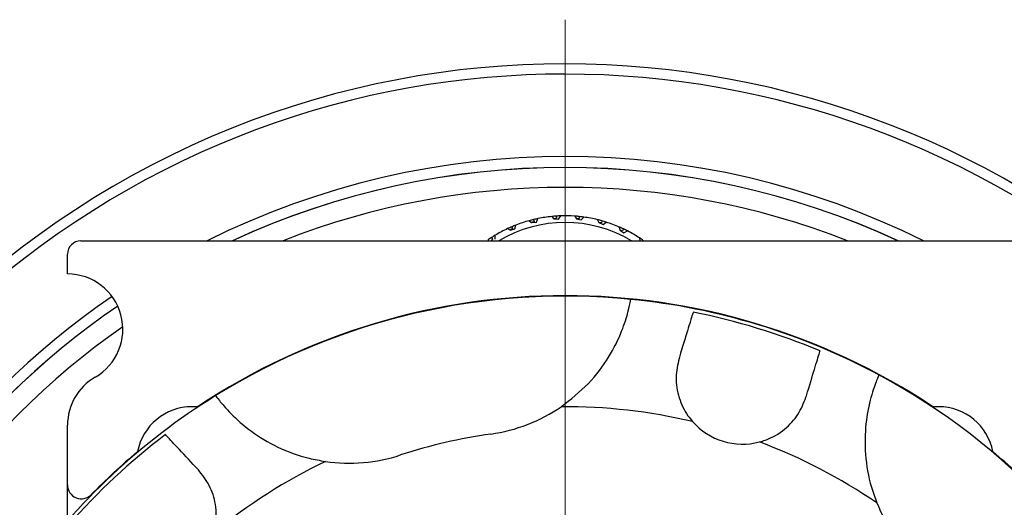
# Model space of a CAD drawing. Header units: inches. Extents: x 2.6 to 39.6, y 3.9 to 32.3.
# Tile 11 of 74: x 14.2 to 16.4, y 7.4 to 8.5. Entities that reach past the tile are written whole.
import ezdxf

# ---------------------------------------------------------------- set-up
doc = ezdxf.new("R2010")
doc.units = ezdxf.units.IN
doc.header["$MEASUREMENT"] = 0

# ---------------------------------------------------------------- blocks, each defined once
blk = doc.blocks.new('SW_CENTERMARKSYMBOL_1')
at = {"color": 0, "linetype": 'Continuous', "lineweight": 18}
blk.add_line((0, 0.2), (0, 2.1248), dxfattribs=at)

msp = doc.modelspace()

# ---------------------------------------------------------------- linework, layer by layer
at = {"color": 7, "linetype": 'Continuous', "lineweight": 25}
for p, q in [((15.2939, 8.0487), (15.296, 8.0574)), ((15.326, 8.0674), (15.3316, 8.063)), ((15.3316, 8.063), (15.3318, 8.0631)), ((15.3371, 8.0655), (15.3318, 8.0631)), ((15.3318, 8.063), (15.3423, 8.0639)), ((15.3318, 8.0631), (15.3318, 8.063)), ((15.3359, 8.07), (15.3371, 8.0655)), ((15.3423, 8.0639), (15.3459, 8.0722)), ((15.3771, 8.0769), (15.3819, 8.0716)), ((15.3819, 8.0716), (15.3821, 8.0717)), ((15.3821, 8.0717), (15.382, 8.0717)), ((15.382, 8.0717), (15.3926, 8.0708)), ((15.3877, 8.0732), (15.3821, 8.0717)), ((15.3873, 8.0778), (15.3877, 8.0732)), ((15.3926, 8.0708), (15.3975, 8.0783)), ((15.4291, 8.0777), (15.4329, 8.0717)), ((15.4329, 8.0717), (15.4331, 8.0717)), ((15.4389, 8.0722), (15.4331, 8.0717)), ((15.4331, 8.0717), (15.4331, 8.0716)), ((15.4331, 8.0716), (15.4433, 8.069)), ((15.4393, 8.0768), (15.4389, 8.0722)), ((15.4433, 8.069), (15.4494, 8.0755)), ((15.4805, 8.0696), (15.4832, 8.063)), ((15.4832, 8.063), (15.4834, 8.063)), ((15.4834, 8.063), (15.4834, 8.063)), ((15.4834, 8.063), (15.493, 8.0586)), ((15.4892, 8.0625), (15.4834, 8.063)), ((15.4904, 8.067), (15.4892, 8.0625)), ((15.493, 8.0586), (15.5001, 8.0641)), ((15.2488, 8.0256), (15.2494, 8.0345)), ((15.2773, 8.0494), (15.2835, 8.046)), ((15.2835, 8.046), (15.2837, 8.0461)), ((15.2836, 8.0461), (15.2939, 8.0487)), ((15.2837, 8.0461), (15.2836, 8.0461)), ((15.2885, 8.0494), (15.2837, 8.0461)), ((15.2866, 8.0536), (15.2885, 8.0494)), ((15.5297, 8.053), (15.5313, 8.0461)), ((15.5313, 8.0461), (15.5315, 8.046)), ((15.5315, 8.046), (15.5315, 8.046)), ((15.5315, 8.046), (15.5403, 8.0401)), ((15.5371, 8.0445), (15.5315, 8.046)), ((15.539, 8.0488), (15.5371, 8.0445)), ((15.5403, 8.0401), (15.5482, 8.0442)), ((14.3125, 8.0219), (16.5025, 8.0219)), ((15.2323, 8.0234), (15.2366, 8.0219)), ((15.2433, 8.0253), (15.2398, 8.0219)), ((15.2407, 8.0291), (15.2433, 8.0253)), ((15.5755, 8.0283), (15.5758, 8.0219)), ((15.5839, 8.0225), (15.5835, 8.0219)), ((14.2825, 7.9469), (14.2825, 7.9919)), ((14.5765, 7.6469), (14.5637, 7.6469)), ((14.5783, 7.6469), (14.5765, 7.6469)), ((16.2384, 7.6469), (16.2366, 7.6469)), ((16.2512, 7.6469), (16.2384, 7.6469)), ((14.2825, 7.47), (14.2825, 7.6054)), ((14.2825, 7.3891), (14.2825, 7.47))]:
    msp.add_line(p, q, dxfattribs=at)
for centre, radius, start, end in [((15.4075, 6.3969), 2.0248, 303.6511, 204.4209), ((15.4075, 6.3969), 2.0017, 318.0385, 204.3563), ((15.4075, 6.3969), 1.8155, 63.5175, 116.4825), ((15.4075, 6.3969), 1.7907, 65.1607, 114.8393), ((15.4075, 6.3969), 1.7905, 65.1714, 114.8286), ((15.4075, 6.3969), 1.7457, 68.5729, 111.4271), ((15.4075, 7.7719), 0.2915, 59.0518, 120.9482), ((15.4075, 7.7719), 0.3065, 111.3502, 113.2292), ((15.4075, 7.7719), 0.3065, 105.4114, 111.3286), ((15.4075, 7.7719), 0.3065, 103.4995, 105.3882), ((15.4075, 7.7719), 0.3065, 101.5988, 103.4995), ((15.4075, 7.7719), 0.3065, 95.6817, 101.5988), ((15.4075, 7.7719), 0.3065, 93.7698, 95.6585), ((15.4075, 7.7719), 0.3065, 91.8691, 93.7698), ((15.4075, 7.7719), 0.3065, 85.9519, 91.8691), ((15.4075, 7.7719), 0.3065, 84.04, 85.9519), ((15.4075, 7.7719), 0.3065, 82.161, 84.04), ((15.4075, 7.7719), 0.3065, 76.2222, 82.1394), ((15.4075, 7.7719), 0.3065, 74.3103, 76.2222), ((15.4075, 7.7719), 0.3065, 72.4096, 74.3103), ((15.4075, 7.7719), 0.3065, 66.4925, 72.4096), ((15.4075, 7.7719), 0.3065, 121.0799, 122.959), ((15.4075, 7.7719), 0.3065, 115.1411, 121.0583), ((15.4075, 7.7719), 0.3065, 113.2292, 115.1411), ((15.4075, 7.7719), 0.3065, 64.5806, 66.4693), ((15.4075, 7.7719), 0.3065, 62.7015, 64.5806), ((15.4075, 7.7719), 0.3065, 56.7627, 62.6799), ((14.3125, 7.9919), 0.03, 90, 180), ((15.4075, 7.7719), 0.3065, 122.959, 124.8709), ((15.4075, 7.7719), 0.3065, 54.8509, 56.7627), ((14.2825, 7.8219), 0.125, 300, 90), ((15.4075, 6.3969), 1.8155, 124.3445, 203.7229), ((15.4075, 6.3969), 1.501, 56.3852, 123.6148), ((15.4075, 6.3969), 1.5, 84.3299, 121.7881), ((15.4075, 6.3969), 1.5, 61.7881, 84.3299), ((15.4075, 6.3969), 1.7907, 124.3969, 203.6355), ((15.4075, 6.3969), 1.7905, 124.3978, 203.6349), ((15.4075, 6.3969), 1.4919, 67.2887, 78.8293), ((15.4075, 6.3969), 1.7457, 124.9546, 203.4707), ((14.4075, 7.6054), 0.125, 120, 180), ((15.4075, 6.3969), 1.5, 24.3299, 61.7881), ((15.4075, 6.3969), 1.5, 121.7881, 144.3299), ((14.5637, 7.5219), 0.125, 90, 169.2158), ((15.1867, 7.9564), 0.375, 278.059, 304.3836), ((15.4075, 6.3969), 1.25, 76.6833, 90.4139), ((16.2512, 7.5219), 0.125, 10.7842, 90), ((15.8081, 7.7123), 0.15, 221.2707, 284.8473), ((15.4075, 6.3969), 1.4919, 127.2887, 138.8293), ((15.4075, 6.3969), 1.2, 98.059, 108.059), ((15.4075, 6.3969), 1.25, 55.7041, 69.4347), ((15.4075, 6.3969), 1.501, 130.0857, 135.5465), ((15.4075, 6.3969), 1.501, 44.4535, 49.9143), ((15.4075, 6.3969), 1.25, 115.7041, 129.4347), ((14.9192, 7.8943), 0.375, 261.7344, 288.059), ((14.3137, 7.47), 0.0313, 180, 315.5465), ((16.4602, 7.5685), 0.375, 201.7344, 228.059)]:
    msp.add_arc(centre, radius, start, end, dxfattribs=at)
for points, knots in [([(15.3985, 7.6469), (15.4198, 7.6636), (15.462, 7.6965), (15.5084, 7.7595), (15.537, 7.8186), (15.5507, 7.864), (15.5552, 7.8866), (15.5555, 7.8888), (15.5557, 7.8896)], [0, 0, 0, 0, 0.185672, 0.366023, 0.54694, 0.717638, 0.897206, 1, 1, 1, 1]), ([(15.6965, 7.8606), (15.6954, 7.857), (15.6919, 7.8454), (15.6823, 7.8139), (15.6713, 7.7779), (15.6659, 7.76), (15.6647, 7.756)], [0, 0, 0, 0, 0.201665, 0.645221, 0.919326, 1, 1, 1, 1]), ([(15.9516, 7.6685), (15.9529, 7.6726), (15.9609, 7.6991), (15.9737, 7.741), (15.9811, 7.7654), (15.9834, 7.7728), (15.9835, 7.7732)], [0, 0, 0, 0, 0.080794, 0.527247, 0.973764, 1, 1, 1, 1]), ([(15.6647, 7.756), (15.6616, 7.7421), (15.6554, 7.7142), (15.6626, 7.6674), (15.6787, 7.6337), (15.6918, 7.6177), (15.6954, 7.6133)], [0, 0, 0, 0, 0.304282, 0.609837, 0.893666, 1, 1, 1, 1]), ([(16.1166, 7.7187), (16.1155, 7.7163), (16.1132, 7.7114), (16.0984, 7.6719), (16.0856, 7.6123), (16.0839, 7.5393), (16.0946, 7.4768), (16.1075, 7.4413), (16.1118, 7.4296)], [0, 0, 0, 0, 0.190352, 0.380864, 0.566565, 0.739822, 0.914054, 1, 1, 1, 1]), ([(14.6173, 7.6719), (14.6189, 7.6697), (14.622, 7.6653), (14.6488, 7.6328), (14.694, 7.5919), (14.7564, 7.5539), (14.8158, 7.532), (14.853, 7.5254), (14.8653, 7.5232)], [0, 0, 0, 0, 0.190352, 0.380864, 0.566565, 0.739822, 0.914054, 1, 1, 1, 1]), ([(15.8466, 7.5673), (15.8511, 7.5686), (15.8715, 7.5746), (15.904, 7.5937), (15.9363, 7.6293), (15.9465, 7.6553), (15.9516, 7.6685)], [0, 0, 0, 0, 0.088211, 0.402795, 0.696119, 1, 1, 1, 1]), ([(14.5783, 7.504), (14.563, 7.5203), (14.5325, 7.553), (14.5115, 7.5755), (14.5049, 7.5825), (14.5036, 7.5839)], [0, 0, 0, 0, 0.446817, 0.893761, 1, 1, 1, 1]), ([(14.6135, 7.3624), (14.6146, 7.3669), (14.6196, 7.3876), (14.6193, 7.4253), (14.6046, 7.4711), (14.5872, 7.4929), (14.5783, 7.504)], [0, 0, 0, 0, 0.088204, 0.402788, 0.696111, 1, 1, 1, 1])]:
    msp.add_open_spline(points, degree=3, knots=knots, dxfattribs=at)

# ---------------------------------------------------------------- block references
at = {"color": 7, "linetype": 'Continuous', "lineweight": 18}
msp.add_blockref('SW_CENTERMARKSYMBOL_1', (15.4075, 6.3969), dxfattribs=at)

doc.saveas('drawing.dxf')
